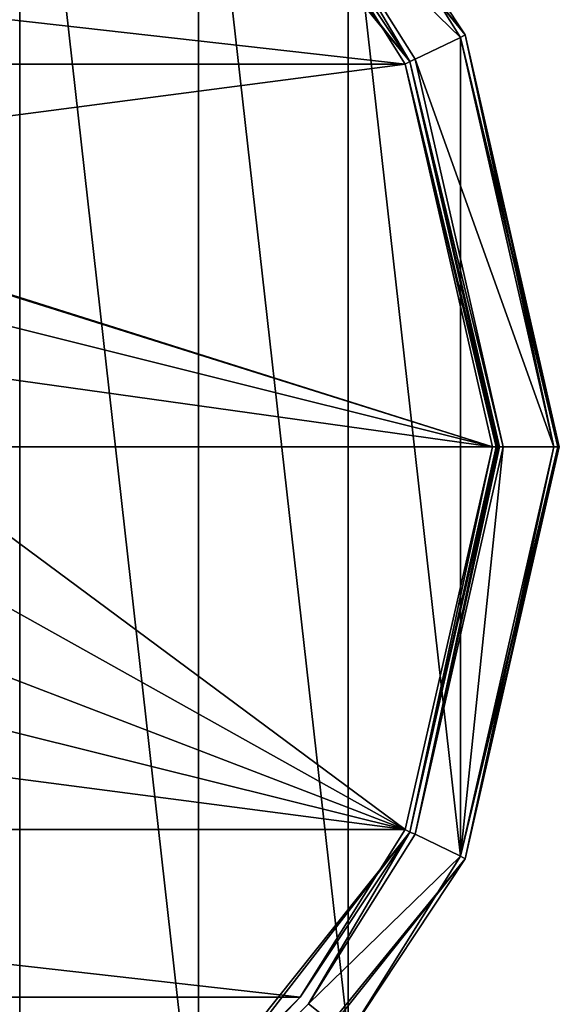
# Model space of a CAD drawing. Header units: millimetres. Extents: x -155 to 35, y -48 to 35.
# Tile 223 of 256: x -105 to -85, y -20 to 16. Entities that reach past the tile are written whole.
import ezdxf

# ---------------------------------------------------------------- set-up
doc = ezdxf.new("R2010")
doc.units = ezdxf.units.MM
doc.header["$LTSCALE"] = 65.185185
for name, color, linetype in [('2537', 7, 'CONTINUOUS'), ('2538', 7, 'CONTINUOUS'), ('2549', 7, 'CONTINUOUS'), ('2550', 7, 'CONTINUOUS'), ('2551', 7, 'CONTINUOUS'), ('2552', 7, 'CONTINUOUS'), ('2553', 7, 'CONTINUOUS'), ('2567', 7, 'CONTINUOUS'), ('2568', 7, 'CONTINUOUS'), ('2569', 7, 'CONTINUOUS'), ('2570', 7, 'CONTINUOUS'), ('2571', 7, 'CONTINUOUS'), ('2572', 7, 'CONTINUOUS'), ('2573', 7, 'CONTINUOUS'), ('2574', 7, 'CONTINUOUS')]:
    doc.layers.add(name, color=color, linetype=linetype)

msp = doc.modelspace()

# ---------------------------------------------------------------- linework, layer by layer
at = {"layer": '2537', "linetype": 'CONTINUOUS'}
for points in [[(-112.31, 33.683), (-105.005, -31.126), (-105.005, 31.126), (-112.31, 33.683)], [(-105.005, -31.126), (-98.453, -27.008), (-105.005, 31.126), (-105.005, -31.126)], [(-105.005, 31.126), (-98.453, -27.008), (-98.453, 27.008), (-105.005, 31.126)], [(-98.453, -27.008), (-92.982, -21.534), (-98.453, 27.008), (-98.453, -27.008)], [(-98.453, 27.008), (-92.982, -21.534), (-92.982, 21.534), (-98.453, 27.008)], [(-92.982, -21.534), (-88.866, -14.979), (-92.982, 21.534), (-92.982, -21.534)], [(-92.982, 21.534), (-88.866, -14.979), (-88.866, 14.979), (-92.982, 21.534)], [(-88.866, -14.979), (-85.45, 0), (-88.866, 14.979), (-88.866, -14.979)]]:
    msp.add_3dface(points, dxfattribs=at)
at = {"layer": '2538', "linetype": 'CONTINUOUS'}
for points in [[(-145.259, 20.132, -2), (-90.894, 14.004, -2), (-149.106, 14.004, -2), (-145.259, 20.132, -2)], [(-94.741, 20.132, -2), (-90.894, 14.004, -2), (-145.259, 20.132, -2), (-94.741, 20.132, -2)], [(-149.106, 14.004, -2), (-90.894, 14.004, -2), (-120, 10.2, -2), (-149.106, 14.004, -2)], [(-90.894, 14.004, -2), (-87.7, 0, -2), (-120, 10.2, -2), (-90.894, 14.004, -2)], [(-120, 10.2, -2), (-87.7, 0, -2), (-114.011, 8.256, -2), (-120, 10.2, -2)], [(-114.011, 8.256, -2), (-87.7, 0, -2), (-111.751, 5.999, -2), (-114.011, 8.256, -2)], [(-111.751, 5.999, -2), (-87.7, 0, -2), (-110.3, 3.154, -2), (-111.751, 5.999, -2)], [(-110.3, 3.154, -2), (-87.7, 0, -2), (-109.8, 0, -2), (-110.3, 3.154, -2)], [(-109.8, 0, -2), (-90.894, -14.004, -2), (-110.3, -3.154, -2), (-109.8, 0, -2)], [(-87.7, 0, -2), (-90.894, -14.004, -2), (-109.8, 0, -2), (-87.7, 0, -2)], [(-110.3, -3.154, -2), (-90.894, -14.004, -2), (-111.751, -5.999, -2), (-110.3, -3.154, -2)], [(-111.751, -5.999, -2), (-90.894, -14.004, -2), (-114.011, -8.256, -2), (-111.751, -5.999, -2)], [(-90.894, -14.004, -2), (-120, -10.2, -2), (-114.011, -8.256, -2), (-90.894, -14.004, -2)], [(-90.894, -14.004, -2), (-149.106, -14.004, -2), (-120, -10.2, -2), (-90.894, -14.004, -2)], [(-145.259, -20.132, -2), (-149.106, -14.004, -2), (-94.741, -20.132, -2), (-145.259, -20.132, -2)], [(-94.741, -20.132, -2), (-149.106, -14.004, -2), (-90.894, -14.004, -2), (-94.741, -20.132, -2)], [(-140.144, -25.249, -2), (-145.259, -20.132, -2), (-99.856, -25.249, -2), (-140.144, -25.249, -2)], [(-99.856, -25.249, -2), (-145.259, -20.132, -2), (-94.741, -20.132, -2), (-99.856, -25.249, -2)]]:
    msp.add_3dface(points, dxfattribs=at)
at = {"layer": '2549', "linetype": 'CONTINUOUS'}
for points in [[(-88.691, 15.077, -6.8), (-98.334, 27.169, -6.8), (-88.691, 15.077, -0.2), (-88.691, 15.077, -6.8)], [(-88.691, 15.077, -0.2), (-98.334, 27.169, -6.8), (-98.334, 27.169, -0.2), (-88.691, 15.077, -0.2)], [(-85.25, 0, -6.8), (-88.691, 15.077, -6.8), (-85.25, 0, -0.2), (-85.25, 0, -6.8)], [(-85.25, 0, -0.2), (-88.691, 15.077, -6.8), (-88.691, 15.077, -0.2), (-85.25, 0, -0.2)]]:
    msp.add_3dface(points, dxfattribs=at)
at = {"layer": '2550', "linetype": 'CONTINUOUS'}
for points in [[(-85.25, 0, -6.8), (-85.25, 0, -0.2), (-88.691, -15.077, -0.2), (-85.25, 0, -6.8)], [(-88.691, -15.077, -6.8), (-85.25, 0, -6.8), (-88.691, -15.077, -0.2), (-88.691, -15.077, -6.8)], [(-98.334, -27.169, -6.8), (-88.691, -15.077, -6.8), (-98.334, -27.169, -0.2), (-98.334, -27.169, -6.8)], [(-98.334, -27.169, -0.2), (-88.691, -15.077, -6.8), (-88.691, -15.077, -0.2), (-98.334, -27.169, -0.2)]]:
    msp.add_3dface(points, dxfattribs=at)
at = {"layer": '2551', "linetype": 'CONTINUOUS'}
for points in [[(-92.982, 21.534, -7), (-88.866, 14.979, -7), (-94.428, 20.381, -7), (-92.982, 21.534, -7)], [(-94.428, 20.381, -7), (-88.866, 14.979, -7), (-90.533, 14.177, -7), (-94.428, 20.381, -7)], [(-88.866, 14.979, -7), (-85.45, 0, -7), (-90.533, 14.177, -7), (-88.866, 14.979, -7)], [(-90.533, 14.177, -7), (-85.45, 0, -7), (-87.3, 0, -7), (-90.533, 14.177, -7)], [(-87.3, 0, -7), (-88.866, -14.979, -7), (-90.533, -14.177, -7), (-87.3, 0, -7)], [(-85.45, 0, -7), (-88.866, -14.979, -7), (-87.3, 0, -7), (-85.45, 0, -7)], [(-90.533, -14.177, -7), (-88.866, -14.979, -7), (-94.428, -20.381, -7), (-90.533, -14.177, -7)], [(-88.866, -14.979, -7), (-92.982, -21.534, -7), (-94.428, -20.381, -7), (-88.866, -14.979, -7)], [(-94.428, -20.381, -7), (-92.982, -21.534, -7), (-99.607, -25.562, -7), (-94.428, -20.381, -7)]]:
    msp.add_3dface(points, dxfattribs=at)
at = {"layer": '2552', "linetype": 'CONTINUOUS'}
for points in [[(-87.5, 0, -6.8), (-90.719, -14.101, -6.8), (-87.5, 0, -2.2), (-87.5, 0, -6.8)], [(-87.5, 0, -2.2), (-90.719, -14.101, -6.8), (-90.719, -14.101, -2.2), (-87.5, 0, -2.2)], [(-90.719, -14.101, -6.8), (-99.737, -25.41, -6.8), (-90.719, -14.101, -2.2), (-90.719, -14.101, -6.8)], [(-90.719, -14.101, -2.2), (-99.737, -25.41, -6.8), (-99.737, -25.41, -2.2), (-90.719, -14.101, -2.2)]]:
    msp.add_3dface(points, dxfattribs=at)
at = {"layer": '2553', "linetype": 'CONTINUOUS'}
for points in [[(-99.737, 25.41, -6.8), (-90.719, 14.101, -6.8), (-99.737, 25.41, -2.2), (-99.737, 25.41, -6.8)], [(-99.737, 25.41, -2.2), (-90.719, 14.101, -6.8), (-90.719, 14.101, -2.2), (-99.737, 25.41, -2.2)], [(-87.5, 0, -6.8), (-87.5, 0, -2.2), (-90.719, 14.101, -2.2), (-87.5, 0, -6.8)], [(-90.719, 14.101, -6.8), (-87.5, 0, -6.8), (-90.719, 14.101, -2.2), (-90.719, 14.101, -6.8)]]:
    msp.add_3dface(points, dxfattribs=at)
at = {"layer": '2567', "linetype": 'CONTINUOUS'}
for points in [[(-85.45, 0), (-88.866, -14.979), (-85.309, 0, -0.059), (-85.45, 0)], [(-85.25, 0, -0.2), (-88.866, -14.979), (-88.691, -15.077, -0.2), (-85.25, 0, -0.2)], [(-88.866, -14.979), (-85.25, 0, -0.2), (-85.309, 0, -0.059), (-88.866, -14.979)], [(-92.982, -21.534), (-98.453, -27.008), (-88.691, -15.077, -0.2), (-92.982, -21.534)], [(-98.453, -27.008), (-98.334, -27.169, -0.2), (-88.691, -15.077, -0.2), (-98.453, -27.008)], [(-88.866, -14.979), (-92.982, -21.534), (-88.691, -15.077, -0.2), (-88.866, -14.979)]]:
    msp.add_3dface(points, dxfattribs=at)
at = {"layer": '2568', "linetype": 'CONTINUOUS'}
for points in [[(-92.982, 21.534), (-88.691, 15.077, -0.2), (-98.334, 27.169, -0.2), (-92.982, 21.534)], [(-92.982, 21.534), (-88.866, 14.979), (-88.691, 15.077, -0.2), (-92.982, 21.534)], [(-88.866, 14.979), (-85.45, 0), (-88.691, 15.077, -0.2), (-88.866, 14.979)], [(-88.691, 15.077, -0.2), (-85.45, 0), (-85.309, 0, -0.059), (-88.691, 15.077, -0.2)], [(-85.25, 0, -0.2), (-88.691, 15.077, -0.2), (-85.309, 0, -0.059), (-85.25, 0, -0.2)]]:
    msp.add_3dface(points, dxfattribs=at)
at = {"layer": '2569', "linetype": 'CONTINUOUS'}
for points in [[(-88.691, -15.077, -6.8), (-88.866, -14.979, -7), (-85.45, 0, -7), (-88.691, -15.077, -6.8)], [(-85.25, 0, -6.8), (-88.691, -15.077, -6.8), (-85.309, 0, -6.941), (-85.25, 0, -6.8)], [(-88.691, -15.077, -6.8), (-85.45, 0, -7), (-85.309, 0, -6.941), (-88.691, -15.077, -6.8)], [(-88.691, -15.077, -6.8), (-98.334, -27.169, -6.8), (-92.982, -21.534, -7), (-88.691, -15.077, -6.8)], [(-88.691, -15.077, -6.8), (-92.982, -21.534, -7), (-88.866, -14.979, -7), (-88.691, -15.077, -6.8)]]:
    msp.add_3dface(points, dxfattribs=at)
at = {"layer": '2570', "linetype": 'CONTINUOUS'}
for points in [[(-98.334, 27.169, -6.8), (-88.691, 15.077, -6.8), (-98.453, 27.008, -7), (-98.334, 27.169, -6.8)], [(-88.691, 15.077, -6.8), (-92.982, 21.534, -7), (-98.453, 27.008, -7), (-88.691, 15.077, -6.8)], [(-88.691, 15.077, -6.8), (-88.866, 14.979, -7), (-92.982, 21.534, -7), (-88.691, 15.077, -6.8)], [(-88.691, 15.077, -6.8), (-85.25, 0, -6.8), (-88.866, 14.979, -7), (-88.691, 15.077, -6.8)], [(-88.866, 14.979, -7), (-85.25, 0, -6.8), (-85.309, 0, -6.941), (-88.866, 14.979, -7)], [(-85.45, 0, -7), (-88.866, 14.979, -7), (-85.309, 0, -6.941), (-85.45, 0, -7)]]:
    msp.add_3dface(points, dxfattribs=at)
at = {"layer": '2571', "linetype": 'CONTINUOUS'}
for points in [[(-94.428, 20.381, -7), (-90.719, 14.101, -6.8), (-99.737, 25.41, -6.8), (-94.428, 20.381, -7)], [(-94.428, 20.381, -7), (-90.533, 14.177, -7), (-90.719, 14.101, -6.8), (-94.428, 20.381, -7)], [(-90.533, 14.177, -7), (-87.3, 0, -7), (-90.719, 14.101, -6.8), (-90.533, 14.177, -7)], [(-90.719, 14.101, -6.8), (-87.3, 0, -7), (-87.441, 0, -6.941), (-90.719, 14.101, -6.8)], [(-87.5, 0, -6.8), (-90.719, 14.101, -6.8), (-87.441, 0, -6.941), (-87.5, 0, -6.8)]]:
    msp.add_3dface(points, dxfattribs=at)
at = {"layer": '2572', "linetype": 'CONTINUOUS'}
for points in [[(-90.533, -14.177, -7), (-90.719, -14.101, -6.8), (-87.5, 0, -6.8), (-90.533, -14.177, -7)], [(-87.3, 0, -7), (-90.533, -14.177, -7), (-87.441, 0, -6.941), (-87.3, 0, -7)], [(-90.533, -14.177, -7), (-87.5, 0, -6.8), (-87.441, 0, -6.941), (-90.533, -14.177, -7)], [(-99.607, -25.562, -7), (-99.737, -25.41, -6.8), (-90.719, -14.101, -6.8), (-99.607, -25.562, -7)], [(-94.428, -20.381, -7), (-99.607, -25.562, -7), (-90.719, -14.101, -6.8), (-94.428, -20.381, -7)], [(-90.533, -14.177, -7), (-94.428, -20.381, -7), (-90.719, -14.101, -6.8), (-90.533, -14.177, -7)]]:
    msp.add_3dface(points, dxfattribs=at)
at = {"layer": '2573', "linetype": 'CONTINUOUS'}
for points in [[(-99.856, 25.249, -2), (-99.737, 25.41, -2.2), (-90.719, 14.101, -2.2), (-99.856, 25.249, -2)], [(-94.741, 20.132, -2), (-99.856, 25.249, -2), (-90.719, 14.101, -2.2), (-94.741, 20.132, -2)], [(-90.894, 14.004, -2), (-94.741, 20.132, -2), (-90.719, 14.101, -2.2), (-90.894, 14.004, -2)], [(-87.5, 0, -2.2), (-90.894, 14.004, -2), (-90.719, 14.101, -2.2), (-87.5, 0, -2.2)], [(-87.7, 0, -2), (-90.894, 14.004, -2), (-87.559, 0, -2.059), (-87.7, 0, -2)], [(-90.894, 14.004, -2), (-87.5, 0, -2.2), (-87.559, 0, -2.059), (-90.894, 14.004, -2)]]:
    msp.add_3dface(points, dxfattribs=at)
at = {"layer": '2574', "linetype": 'CONTINUOUS'}
for points in [[(-90.894, -14.004, -2), (-87.7, 0, -2), (-90.719, -14.101, -2.2), (-90.894, -14.004, -2)], [(-90.719, -14.101, -2.2), (-87.7, 0, -2), (-87.559, 0, -2.059), (-90.719, -14.101, -2.2)], [(-87.5, 0, -2.2), (-90.719, -14.101, -2.2), (-87.559, 0, -2.059), (-87.5, 0, -2.2)], [(-94.741, -20.132, -2), (-90.894, -14.004, -2), (-90.719, -14.101, -2.2), (-94.741, -20.132, -2)], [(-94.741, -20.132, -2), (-90.719, -14.101, -2.2), (-99.737, -25.41, -2.2), (-94.741, -20.132, -2)], [(-99.856, -25.249, -2), (-94.741, -20.132, -2), (-99.737, -25.41, -2.2), (-99.856, -25.249, -2)]]:
    msp.add_3dface(points, dxfattribs=at)

doc.saveas('drawing.dxf')
